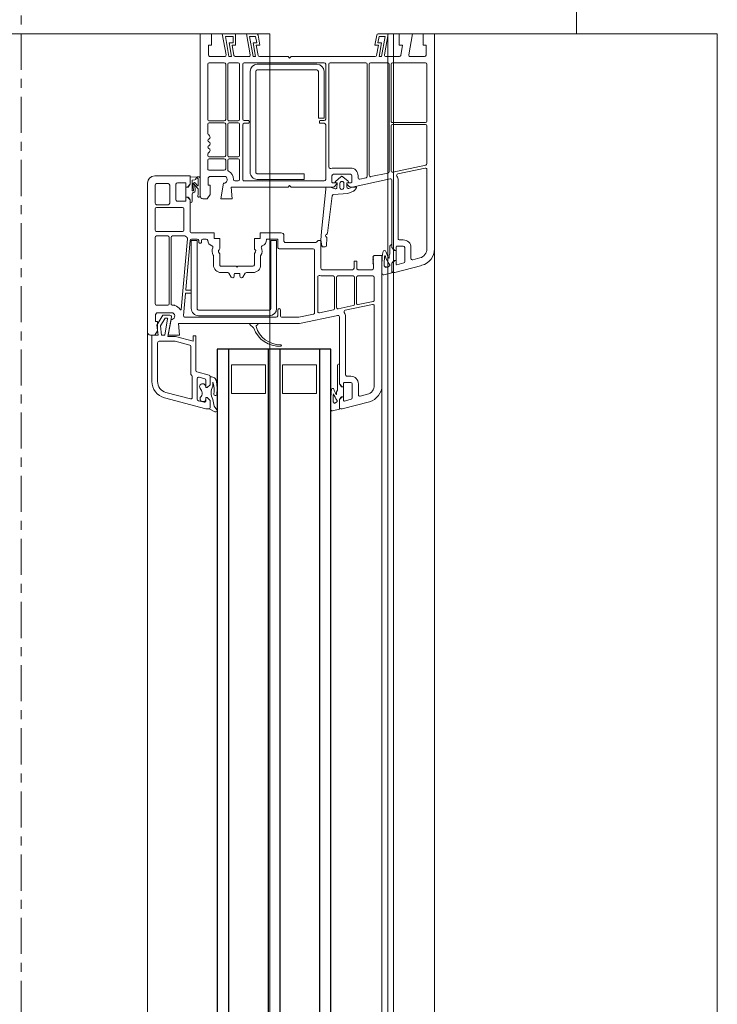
# Model space of a CAD drawing. Header units: centimetres. Extents: x 376 to 6517, y 1901 to 66534.
# Tile 92 of 115: x 2921 to 2945, y 66144 to 66179. Entities that reach past the tile are written whole.
import ezdxf

# ---------------------------------------------------------------- set-up
doc = ezdxf.new("R2010")
doc.units = ezdxf.units.CM
doc.linetypes.add('Linia siatki', pattern=[2.2225, 1.27, -0.3175, 0.3175, -0.3175])
for name, color, linetype, lineweight in [('A-DETL-GENF', 7, 'Continuous', 5), ('A-GENM', 7, 'Continuous', 5), ('A-GLAZ', 7, 'Continuous', 5), ('A-WALL', 7, 'Continuous', 35), ('S-GRID', 7, 'Continuous', 5)]:
    doc.layers.add(name, color=color, linetype=linetype, lineweight=lineweight)

# ---------------------------------------------------------------- blocks, each defined once
blk = doc.blocks.new('Windows_S9000-Double-Vent-Window-with-Sashbars - O3 Windows_S9000-Double-Vent-Window-with-Sashbars 2-9225298-__-00_00 Przyziemie PB')
at = {"layer": 'A-DETL-GENF'}
for p, q in [((-69, 13), (-69, 13.4)), ((-69, 13.4), (-61.435, 13.4)), ((-68.6, 13), (-69, 13)), ((-68.25, 13.1), (-68.6, 13.1)), ((-68.6, 13.1), (-68.6, 13)), ((-68.2, 12.539), (-68.2, 13.05)), ((-67.98, 11.92), (-67.98, 13.08)), ((-67.93, 13.13), (-65.93, 13.13)), ((-65.88, 13.08), (-65.88, 11.92)), ((-65.81, 11.92), (-65.81, 13.08)), ((-65.76, 13.13), (-64.435, 13.13)), ((-64.386, 13.09), (-64.139, 11.93)), ((-64.074, 12.104), (-64.279, 13.07)), ((-64.23, 13.13), (-61.435, 13.13)), ((-61.116, 12.885), (-61.048, 12.633)), ((-60.855, 12.955), (-60.6, 12.003)), ((-69, 12.15), (-69, 12.62)), ((-69, 12.62), (-68.259, 12.489)), ((-61.097, 12.57), (-61.48, 12.57)), ((-68.6, 12.15), (-69, 12.15)), ((-68.241, 12.212), (-68.6, 12.275)), ((-68.6, 12.275), (-68.6, 12.15)), ((-68.2, 11.689), (-68.2, 12.163)), ((-61.75, 12.3), (-61.75, 12.17)), ((-61.53, 12.3), (-61.53, 12.07)), ((-60.99, 12.35), (-61.48, 12.35)), ((-60.878, 12.075), (-60.942, 12.313)), ((-65.93, 11.87), (-67.93, 11.87)), ((-67.93, 11.8), (-64.152, 11.8)), ((-64.188, 11.87), (-65.76, 11.87)), ((-63.895, 11.84), (-63.611, 10.504)), ((-61.48, 11.9), (-63.846, 11.9)), ((-61.8, 12.12), (-63.844, 12.12)), ((-61.481, 11.9), (-61.586, 11.9)), ((-61.526, 11.83), (-61.258, 11.83)), ((-61.51, 12.05), (-61.38, 12.05)), ((-61.409, 11.951), (-61.481, 11.9)), ((-61.38, 12), (-61.48, 11.9)), ((-61.031, 12.049), (-61.381, 12.049)), ((-61.381, 12.049), (-61.381, 11.96)), ((-61.38, 12.05), (-61.38, 12)), ((-61.258, 11.83), (-61.206, 11.8)), ((-61.206, 11.8), (-61.121, 11.8)), ((-61.031, 11.96), (-61.031, 12.049)), ((-61.03, 12), (-61.03, 12.05)), ((-61.03, 12.05), (-60.897, 12.05)), ((-60.93, 11.9), (-61.03, 12)), ((-60.93, 11.9), (-61.002, 11.951)), ((-60.589, 11.9), (-60.93, 11.9)), ((-60.65, 11.9), (-60.93, 11.9)), ((-60.6, 12.003), (-60.6, 11.95)), ((-60.524, 11.611), (-60.589, 11.9)), ((-69, 11.412), (-69, 11.77)), ((-69, 11.77), (-68.259, 11.639)), ((-68.2, 11.538), (-68.91, 11.663)), ((-68.91, 11.663), (-68.91, 11.446)), ((-68.91, 11.446), (-68.69, 11.407)), ((-68.69, 11.407), (-68.69, 11.533)), ((-68.69, 11.533), (-68.2, 11.446)), ((-68.2, 11.446), (-68.2, 11.538)), ((-67.98, 11.15), (-67.98, 11.75)), ((-64.103, 11.76), (-63.976, 11.16)), ((-61.2, 11.27), (-61.2, 11.55)), ((-61.2, 11.55), (-56.635, 11.55)), ((-60.948, 11.63), (-60.841, 11.63)), ((-60.948, 11.55), (-60.573, 11.55)), ((-60.799, 11.702), (-60.786, 11.72)), ((-68.6, 11.3), (-68.959, 11.363)), ((-68.241, 11.362), (-68.6, 11.425)), ((-68.6, 11.425), (-68.6, 11.3)), ((-68.2, 8.35), (-68.2, 11.313)), ((-64.024, 11.1), (-67.93, 11.1)), ((-61.16, 11.23), (-61.2, 11.27)), ((-61.14, 11.25), (-61.16, 11.23)), ((-61.12, 11.23), (-61.14, 11.25)), ((-61.1, 11.25), (-61.12, 11.23)), ((-61.08, 11.23), (-61.1, 11.25)), ((-61.06, 11.25), (-61.08, 11.23)), ((-61.04, 11.23), (-61.06, 11.25)), ((-61.02, 11.25), (-61.04, 11.23)), ((-61, 11.23), (-61.02, 11.25)), ((-60.98, 11.25), (-61, 11.23)), ((-60.96, 11.23), (-60.98, 11.25)), ((-60.94, 11.25), (-60.96, 11.23)), ((-60.92, 11.23), (-60.94, 11.25)), ((-60.9, 11.25), (-60.92, 11.23)), ((-60.75, 11.25), (-60.9, 11.25)), ((-60.7, 10.715), (-60.7, 11.2)), ((-60.48, 10.7), (-60.48, 11.23)), ((-60.43, 11.28), (-59.634, 11.28)), ((-59.586, 11.24), (-59.473, 10.71)), ((-59.274, 10.255), (-59.479, 11.22)), ((-59.43, 11.28), (-56.635, 11.28)), ((-56.055, 11.105), (-55.8, 10.154)), ((-67.98, 9.73), (-67.98, 10.98)), ((-67.93, 11.03), (-63.988, 11.03)), ((-63.939, 10.99), (-63.893, 10.77)), ((-56.316, 11.035), (-56.248, 10.783)), ((-64.28, 10.44), (-64.28, 9.84)), ((-64.06, 10.44), (-64.06, 9.84)), ((-63.942, 10.71), (-64.01, 10.71)), ((-63.78, 10.49), (-64.01, 10.49)), ((-63.76, 10.335), (-63.76, 10.47)), ((-63.625, 10.4), (-63.704, 10.321)), ((-63.611, 10.504), (-63.61, 10.436)), ((-63.581, 10.647), (-63.61, 10.647)), ((-63.61, 10.647), (-63.61, 10.497)), ((-63.61, 10.497), (-63.564, 10.384)), ((-63.481, 10.569), (-63.545, 10.633)), ((-63.389, 10.347), (-63.47, 10.552)), ((-61, 10.565), (-61, 10.665)), ((-61, 10.665), (-60.75, 10.665)), ((-60.75, 10.565), (-61, 10.565)), ((-60.7, 9.45), (-60.7, 10.515)), ((-60.48, 10), (-60.48, 10.53)), ((-59.522, 10.65), (-60.43, 10.65)), ((-60.43, 10.58), (-59.486, 10.58)), ((-59.437, 10.54), (-59.324, 10.01)), ((-56.95, 10.45), (-56.95, 10.32)), ((-56.73, 10.45), (-56.73, 10.22)), ((-56.296, 10.72), (-56.68, 10.72)), ((-56.19, 10.5), (-56.68, 10.5)), ((-56.078, 10.225), (-56.142, 10.463)), ((-63.815, 10.365), (-63.974, 10.177)), ((-63.974, 10.103), (-63.811, 9.91)), ((-63.76, 10.332), (-63.76, 10.348)), ((-63.704, 10.321), (-63.74, 10.315)), ((-63.61, 10.315), (-63.74, 10.312)), ((-63.738, 10.21), (-63.598, 10.21)), ((-63.598, 10.07), (-63.738, 10.07)), ((-63.35, 9.845), (-63.389, 10.347)), ((-56.68, 10.05), (-59.046, 10.05)), ((-57, 10.27), (-59.045, 10.27)), ((-57.385, 10.05), (-56.681, 10.05)), ((-56.71, 10.2), (-56.58, 10.2)), ((-56.681, 10.05), (-56.609, 10.101)), ((-56.58, 10.15), (-56.68, 10.05)), ((-56.58, 10.2), (-56.58, 10.15)), ((-56.23, 10.199), (-56.58, 10.199)), ((-56.58, 10.199), (-56.58, 10.11)), ((-56.23, 10.15), (-56.23, 10.2)), ((-56.23, 10.2), (-56.097, 10.2)), ((-56.23, 10.11), (-56.23, 10.199)), ((-56.13, 10.05), (-56.23, 10.15)), ((-56.13, 10.05), (-56.202, 10.101)), ((-55.789, 10.05), (-56.13, 10.05)), ((-55.85, 10.05), (-56.13, 10.05)), ((-55.8, 10.154), (-55.8, 10.1)), ((-55.735, 9.811), (-55.789, 10.05)), ((-64.01, 9.79), (-63.78, 9.79)), ((-63.76, 9.932), (-63.76, 9.948)), ((-63.76, 9.81), (-63.76, 9.945)), ((-63.74, 9.968), (-63.596, 9.965)), ((-63.74, 9.965), (-63.718, 9.965)), ((-63.718, 9.965), (-63.625, 9.88)), ((-63.61, 9.844), (-63.61, 8.35)), ((-63.61, 9.712), (-63.61, 9.57)), ((-63.548, 9.899), (-63.607, 9.728)), ((-61.982, 9.628), (-63.307, 9.8)), ((-60.48, 9.83), (-60.48, 9.432)), ((-59.373, 9.95), (-60.43, 9.95)), ((-59.337, 9.88), (-60.43, 9.88)), ((-59.184, 9.35), (-59.288, 9.84)), ((-59.095, 9.99), (-58.81, 8.65)), ((-57.325, 9.98), (-56.457, 9.98)), ((-56.457, 9.98), (-56.405, 9.95)), ((-56.405, 9.95), (-56.321, 9.95)), ((-56.052, 9.83), (-56.159, 9.83)), ((-56.159, 9.75), (-55.784, 9.75)), ((-67.98, 6.7), (-67.98, 9.52)), ((-64.31, 9.68), (-67.93, 9.68)), ((-67.93, 9.57), (-66.005, 9.57)), ((-66.03, 9.51), (-67.68, 9.51)), ((-66.03, 9.31), (-66.03, 9.51)), ((-65.955, 9.52), (-65.955, 9.375)), ((-65.855, 9.375), (-65.855, 9.52)), ((-65.805, 9.57), (-63.88, 9.57)), ((-63.83, 9.52), (-63.83, 6.7)), ((-63.61, 9.57), (-63.531, 9.57)), ((-63.531, 9.57), (-62.041, 9.416)), ((-62.041, 9.416), (-61.737, 9.4)), ((-61.55, 9.597), (-61.81, 9.612)), ((-61.737, 9.4), (-61.541, 9.438)), ((-61.731, 9.3), (-61.731, 9.4)), ((-61.731, 9.4), (-60.75, 9.4)), ((-61.501, 9.489), (-61.503, 9.549)), ((-67.93, 9.26), (-67.93, 7.16)), ((-67.73, 7.16), (-67.73, 9.26)), ((-67.68, 9.31), (-66.03, 9.31)), ((-65.93, 9.35), (-65.88, 9.35)), ((-61.675, 9.244), (-61.731, 9.3)), ((-61.66, 8.15), (-61.66, 9.208)), ((-61.44, 7.93), (-61.44, 9.13)), ((-61.39, 9.18), (-59.188, 9.18)), ((-60.446, 9.29), (-59.233, 9.29)), ((-59.139, 9.14), (-59.03, 8.627)), ((-57.35, 8.05), (-57.35, 9.25)), ((-57.35, 9.25), (-56.35, 9.25)), ((-56.35, 9.25), (-56.35, 8.05)), ((-63.88, 8.81), (-64.08, 8.81)), ((-64.08, 8.81), (-64.08, 7.16)), ((-63.88, 7.16), (-63.88, 8.81)), ((-68.15, 8.3), (-68.2, 8.35)), ((-63.61, 8.35), (-63.66, 8.3)), ((-59.03, 8.627), (-59.03, 8.03)), ((-58.81, 8.65), (-58.81, 4.389)), ((-68.2, 8.25), (-68.15, 8.3)), ((-68.2, 7.237), (-68.2, 8.25)), ((-63.66, 8.3), (-63.61, 8.25)), ((-63.61, 8.25), (-63.61, 6.239)), ((-62, 7.26), (-62, 8)), ((-61.9, 8.1), (-61.71, 8.1)), ((-59.08, 7.98), (-59.28, 7.98)), ((-56.35, 8.05), (-57.35, 8.05)), ((-61.78, 7.505), (-61.78, 7.86)), ((-61.76, 7.88), (-61.49, 7.88)), ((-61.733, 7.64), (-61.733, 7.84)), ((-61.733, 7.84), (-59.333, 7.84)), ((-59.333, 7.64), (-61.733, 7.64)), ((-59.28, 7.88), (-59.08, 7.88)), ((-59.03, 7.83), (-59.03, 4.618)), ((-60.87, 7.28), (-61.188, 7.28)), ((-59.283, 5.09), (-59.283, 7.59)), ((-59.083, 7.59), (-59.083, 5.09)), ((-57.35, 6.25), (-57.35, 7.45)), ((-57.35, 7.45), (-56.35, 7.45)), ((-56.35, 7.45), (-56.35, 6.25)), ((-69, 6.78), (-69, 7.138)), ((-68.959, 7.187), (-68.6, 7.25)), ((-68.91, 7.104), (-68.69, 7.143)), ((-68.91, 6.887), (-68.91, 7.104)), ((-68.2, 7.012), (-68.91, 6.887)), ((-68.69, 7.143), (-68.69, 7.017)), ((-68.69, 7.017), (-68.2, 7.104)), ((-68.6, 7.25), (-68.6, 7.125)), ((-68.6, 7.125), (-68.241, 7.188)), ((-68.2, 7.104), (-68.2, 7.012)), ((-64.13, 7.11), (-67.68, 7.11)), ((-61.8, 7.26), (-62, 7.26)), ((-61.8, 7.06), (-61.8, 7.26)), ((-61.447, 7.06), (-61.8, 7.06)), ((-61.272, 7.067), (-61.335, 7.103)), ((-60.87, 7.06), (-61.247, 7.06)), ((-60.82, 6.48), (-60.82, 7.01)), ((-60.6, 6.781), (-60.6, 7.01)), ((-58.81, 6.918), (-58.81, 7.162)), ((-58.776, 7.176), (-58.723, 7.122)), ((-58.657, 7.023), (-58.776, 6.904)), ((-68.259, 6.911), (-69, 6.78)), ((-68.2, 6.387), (-68.2, 6.861)), ((-66.005, 6.65), (-67.93, 6.65)), ((-67.68, 6.91), (-64.13, 6.91)), ((-65.955, 6.845), (-65.955, 6.7)), ((-65.88, 6.87), (-65.93, 6.87)), ((-65.855, 6.7), (-65.855, 6.845)), ((-63.88, 6.65), (-65.805, 6.65)), ((-60.444, 6.656), (-60.576, 6.739)), ((-69, 5.93), (-69, 6.4)), ((-69, 6.4), (-68.6, 6.4)), ((-68.91, 6.037), (-68.91, 6.31)), ((-68.91, 6.31), (-68.69, 6.31)), ((-68.69, 6.31), (-68.69, 6.167)), ((-68.69, 6.167), (-68.2, 6.254)), ((-68.6, 6.4), (-68.6, 6.275)), ((-68.6, 6.275), (-68.241, 6.338)), ((-68.2, 6.254), (-68.2, 6.162)), ((-67.98, 6.17), (-67.98, 6.49)), ((-67.93, 6.54), (-65.99, 6.54)), ((-65.94, 6.49), (-65.94, 6.17)), ((-65.87, 6.17), (-65.87, 6.49)), ((-65.82, 6.54), (-64.725, 6.54)), ((-64.675, 6.49), (-64.675, 6.17)), ((-64.605, 6.17), (-64.605, 6.49)), ((-64.555, 6.54), (-63.88, 6.54)), ((-63.83, 6.49), (-63.83, 6.375)), ((-63.61, 6.239), (-63.2, 6.275)), ((-63.2, 6.275), (-63.2, 5.88)), ((-60.79, 6.45), (-60.82, 6.48)), ((-60.82, 6.42), (-60.79, 6.45)), ((-60.82, 5.89), (-60.82, 6.42)), ((-60.576, 6.161), (-60.444, 6.244)), ((-60.57, 6.375), (-60.57, 6.525)), ((-60.545, 6.55), (-60.47, 6.55)), ((-60.47, 6.35), (-60.545, 6.35)), ((-56.35, 6.25), (-57.35, 6.25)), ((-68.259, 6.061), (-69, 5.93)), ((-68.2, 6.162), (-68.91, 6.037)), ((-68.2, 5.5), (-68.2, 6.011)), ((-67.98, 5.47), (-67.98, 6)), ((-65.99, 6.12), (-67.93, 6.12)), ((-67.93, 6.05), (-65.99, 6.05)), ((-65.94, 6), (-65.94, 5.47)), ((-65.87, 5.47), (-65.87, 6)), ((-64.725, 6.12), (-65.82, 6.12)), ((-65.82, 6.05), (-64.725, 6.05)), ((-64.675, 6), (-64.675, 5.47)), ((-64.605, 5.47), (-64.605, 6)), ((-64.216, 6.12), (-64.555, 6.12)), ((-64.555, 6.05), (-64.25, 6.05)), ((-64.2, 6), (-64.2, 5.47)), ((-63.98, 6.039), (-63.98, 5.48)), ((-63.2, 5.88), (-63.745, 5.976)), ((-60.6, 5.89), (-60.6, 6.119)), ((-69, 5.15), (-69, 5.55)), ((-69, 5.55), (-68.6, 5.55)), ((-68.6, 5.55), (-68.6, 5.45)), ((-62, 4.85), (-62, 5.64)), ((-62, 5.64), (-61.8, 5.64)), ((-61.8, 5.64), (-61.8, 5.84)), ((-61.8, 5.84), (-61.447, 5.84)), ((-61.335, 5.797), (-61.272, 5.833)), ((-61.247, 5.84), (-60.87, 5.84)), ((-61.188, 5.62), (-60.87, 5.62)), ((-56.81, 5.72), (-56.876, 5.674)), ((-56.742, 5.6), (-56.709, 5.614)), ((-56.601, 5.6), (-56.742, 5.6)), ((-55.769, 5.74), (-55.895, 5.641)), ((-55.799, 5.464), (-55.7, 5.673)), ((-68.6, 5.45), (-68.25, 5.45)), ((-65.99, 5.42), (-67.93, 5.42)), ((-65.49, 5.42), (-65.82, 5.42)), ((-64.725, 5.42), (-64.78, 5.42)), ((-64.25, 5.42), (-64.555, 5.42)), ((-63.98, 5.48), (-63.93, 5.43)), ((-63.93, 5.43), (-63.68, 5.43)), ((-63.68, 5.43), (-63.68, 5.5)), ((-63.68, 5.5), (-63.35, 5.5)), ((-63.35, 5.5), (-63.2, 5.4)), ((-63.2, 5.4), (-63.2, 5.25)), ((-61.78, 5.25), (-61.78, 5.366)), ((-61.68, 5.2), (-61.73, 5.2)), ((-56.99, 5.463), (-57.104, 5.037)), ((-56.651, 5.5), (-56.942, 5.5)), ((-56.918, 5.113), (-56.865, 5.313)), ((-56.911, 5.5), (-56.651, 5.5)), ((-56.817, 5.35), (-56.551, 5.35)), ((-56.651, 5.5), (-56.551, 5.4)), ((-56.551, 5.4), (-56.651, 5.5)), ((-56.551, 5.35), (-56.576, 5.35)), ((-56.551, 5.4), (-56.551, 5.35)), ((-56.551, 5.35), (-56.551, 5.4)), ((-56.201, 5.4), (-56.101, 5.5)), ((-56.101, 5.5), (-56.201, 5.4)), ((-56.201, 5.35), (-56.201, 5.4)), ((-56.201, 5.4), (-56.201, 5.35)), ((-56.142, 5.35), (-56.201, 5.35)), ((-56.201, 5.35), (-56.085, 5.35)), ((-56.19, 3.895), (-55.8, 5.348)), ((-56.101, 5.5), (-55.847, 5.5)), ((-55.85, 5.5), (-56.101, 5.5)), ((-56.037, 5.287), (-56.091, 5.087)), ((-55.8, 5.348), (-55.8, 5.452)), ((-63.3, 5.15), (-69, 5.15)), ((-63.974, 5.046), (-63.955, 4.8)), ((-63.296, 5.15), (-63.92, 5.15)), ((-63.887, 5.08), (-63.659, 5.08)), ((-63.858, 4.87), (-63.866, 4.967)), ((-63.497, 4.87), (-63.858, 4.87)), ((-63.653, 5.062), (-63.749, 4.982)), ((-63.71, 4.894), (-63.5, 4.92)), ((-63.682, 4.961), (-63.544, 5.075)), ((-63.515, 4.978), (-63.663, 4.96)), ((-63.544, 5.075), (-63.337, 5.08)), ((-63.115, 4.87), (-63.375, 4.87)), ((-61.78, 4.85), (-61.78, 5.05)), ((-61.733, 4.84), (-61.733, 5.04)), ((-61.733, 5.04), (-59.333, 5.04)), ((-61.73, 5.1), (-61.68, 5.1)), ((-57.153, 5), (-58.37, 5)), ((-58.37, 5), (-58.37, 4.9)), ((-58.37, 4.9), (-58.182, 4.9)), ((-58.182, 4.9), (-58.347, 4.287)), ((-56.2, 4.87), (-56.949, 4.87)), ((-56.139, 5.05), (-56.87, 5.05)), ((-64, 3.55), (-64, 4.8)), ((-64, 4.8), (-63.71, 4.8)), ((-63.955, 4.8), (-63.71, 4.8)), ((-63.61, 4.65), (-63.76, 4.65)), ((-63.76, 4.65), (-63.76, 4.35)), ((-63.71, 4.8), (-63.638, 4.749)), ((-63.71, 4.8), (-63.61, 4.7)), ((-63.61, 4.74), (-63.61, 4.651)), ((-63.61, 4.7), (-63.61, 4.65)), ((-63.61, 4.651), (-63.26, 4.651)), ((-63.26, 4.7), (-63.16, 4.8)), ((-63.26, 4.651), (-63.26, 4.74)), ((-63.26, 4.65), (-63.26, 4.7)), ((-63.11, 4.65), (-63.26, 4.65)), ((-63.231, 4.749), (-63.159, 4.8)), ((-63.16, 4.8), (-62.05, 4.8)), ((-63.159, 4.8), (-63.055, 4.8)), ((-63.11, 4.35), (-63.11, 4.65)), ((-62.89, 3.62), (-62.89, 4.53)), ((-62.84, 4.58), (-62.09, 4.58)), ((-62.04, 4.53), (-62.04, 3.62)), ((-61.89, 4.18), (-61.89, 4.609)), ((-61.792, 4.705), (-59.306, 4.487)), ((-60.002, 4.649), (-61.734, 4.8)), ((-59.333, 4.84), (-61.733, 4.84)), ((-59.98, 4.818), (-59.98, 4.669)), ((-59.9, 4.838), (-59.96, 4.838)), ((-59.88, 4.656), (-59.88, 4.818)), ((-59.084, 4.568), (-59.862, 4.636)), ((-58.048, 4.783), (-58.187, 4.266)), ((-57.035, 4.82), (-58, 4.82)), ((-56.383, 3.946), (-56.152, 4.807)), ((-63.71, 4.3), (-63.16, 4.3)), ((-59.45, 4.239), (-59.45, 4.18)), ((-59.18, 4.189), (-59.18, 3.63)), ((-58.81, 4.389), (-58.4, 4.425)), ((-58.4, 4.425), (-58.4, 4.03)), ((-58.35, 4.261), (-58.35, 4.016)), ((-58.19, 4.24), (-58.19, 3.71)), ((-63.73, 4.03), (-63.73, 3.62)), ((-63.04, 4.08), (-63.68, 4.08)), ((-62.99, 3.62), (-62.99, 4.03)), ((-61.89, 3.62), (-61.89, 4.01)), ((-59.5, 4.13), (-61.84, 4.13)), ((-61.84, 4.06), (-59.5, 4.06)), ((-59.45, 4.01), (-59.45, 3.62)), ((-59.1, 4.089), (-59.1, 3.835)), ((-59.1, 3.835), (-58.75, 3.632)), ((-58.35, 4.016), (-59.041, 4.138)), ((-59, 3.915), (-59, 3.988)), ((-58.723, 3.756), (-59, 3.915)), ((-58.977, 4.007), (-58.4, 3.906)), ((-58.4, 4.03), (-58.945, 4.126)), ((-58.4, 3.906), (-58.4, 3.79)), ((-63.68, 3.57), (-63.04, 3.57)), ((-62.09, 3.57), (-62.84, 3.57)), ((-59.5, 3.57), (-61.84, 3.57)), ((-59.18, 3.63), (-59.13, 3.58)), ((-59.13, 3.58), (-58.88, 3.58)), ((-58.88, 3.58), (-58.88, 3.65)), ((-58.88, 3.65), (-58.55, 3.65)), ((-58.75, 3.632), (-58.392, 3.67)), ((-58.4, 3.79), (-58.723, 3.756)), ((-58.55, 3.65), (-58.4, 3.55)), ((-58.392, 3.67), (-58.4, 3.45)), ((-58.4, 3.55), (-58.4, 3.4)), ((-58.13, 3.65), (-56.769, 3.65)), ((-58.5, 3.3), (-63.75, 3.3)), ((-58.4, 3.45), (-56.769, 3.45))]:
    blk.add_line(p, q, dxfattribs=at)
at = {"layer": 'A-DETL-GENF', "color": 176, "lineweight": 25, "true_color": 0x00007f}
for p, q in [((-57.9, 9.75), (-57.9, 5.75)), ((-6.4, 9.75), (-57.9, 9.75)), ((-57.9, 9.35), (-6.4, 9.35)), ((-57.9, 7.95), (-6.4, 7.95)), ((-57.9, 7.55), (-6.4, 7.55)), ((-57.9, 6.15), (-6.4, 6.15)), ((-57.9, 5.75), (-6.4, 5.75))]:
    blk.add_line(p, q, dxfattribs=at)
at = {"layer": 'A-DETL-GENF'}
for centre, radius, start, end in [((-61.435, 12.8), 0.6, 15, 90), ((-68.25, 13.05), 0.05, 0, 90), ((-67.93, 13.08), 0.05, 90, 180), ((-65.93, 13.08), 0.05, 0, 90), ((-65.76, 13.08), 0.05, 90, 180), ((-64.435, 13.08), 0.05, 12, 90), ((-64.23, 13.08), 0.05, 90, 192), ((-61.435, 12.8), 0.33, 15, 90), ((-68.25, 12.539), 0.05, 260, 0), ((-61.48, 12.3), 0.27, 90, 180), ((-61.097, 12.62), 0.05, 270, 15), ((-68.25, 12.163), 0.05, 0, 80), ((-61.8, 12.17), 0.05, 270, 0), ((-61.48, 12.3), 0.05, 90, 180), ((-60.99, 12.3), 0.05, 15, 90), ((-67.93, 11.92), 0.05, 180, 270), ((-67.93, 11.75), 0.05, 90, 180), ((-65.93, 11.92), 0.05, 270, 0), ((-65.76, 11.92), 0.05, 180, 270), ((-64.188, 11.92), 0.05, 270, 12), ((-64.152, 11.75), 0.05, 12, 90), ((-64.025, 12.114), 0.05, 192, 304.3851), ((-63.844, 11.85), 0.27, 90, 124.3851), ((-63.846, 11.85), 0.05, 90, 192), ((-61.526, 11.89), 0.06, 180, 270), ((-61.51, 12.07), 0.02, 180, 270), ((-61.38, 11.91), 0.05, 90.4543, 125.2176), ((-61.562, 12.773), 1.171, 287.6977, 305.3659), ((-61.121, 11.79), 0.01, 300.5908, 90), ((-61.031, 11.91), 0.05, 54.7824, 89.5457), ((-60.897, 12.07), 0.02, 270, 15), ((-60.861, 11.785), 0.04, 26.0263, 125.3659), ((-60.573, 11.925), 0.28, 206.0263, 220.126), ((-60.65, 11.95), 0.05, 270, 0), ((-68.25, 11.689), 0.05, 260, 0), ((-61.331, 11.638), 0.05, 104.6462, 258.6715), ((-61.569, 12.548), 0.89, 284.6462, 300.5908), ((-60.948, 13.55), 2, 258.6715, 270), ((-60.948, 13.55), 1.92, 262.3173, 270), ((-60.791, 11.607), 0.055, 82.4872, 155.6849), ((-60.766, 11.692), 0.035, 162.3253, 238.9059), ((-60.802, 11.732), 0.02, 324.5558, 40.126), ((-60.573, 11.6), 0.05, 270, 12.6302), ((-56.635, 10.95), 0.6, 15, 90), ((-68.95, 11.412), 0.05, 180, 260), ((-68.25, 11.313), 0.05, 0, 80), ((-67.93, 11.15), 0.05, 180, 270), ((-64.024, 11.15), 0.05, 270, 12), ((-60.75, 11.2), 0.05, 0, 90), ((-60.43, 11.23), 0.05, 90, 180), ((-59.634, 11.23), 0.05, 12, 90), ((-59.43, 11.23), 0.05, 90, 192), ((-56.635, 10.95), 0.33, 15, 90), ((-67.93, 10.98), 0.05, 90, 180), ((-63.988, 10.98), 0.05, 12, 90), ((-63.942, 10.76), 0.05, 270, 12), ((-56.296, 10.77), 0.05, 270, 15), ((-64.01, 10.44), 0.27, 90, 180), ((-64.01, 10.44), 0.05, 90, 180), ((-63.78, 10.47), 0.02, 0, 90), ((-63.66, 10.436), 0.05, 315, 0), ((-63.581, 10.597), 0.05, 45, 90), ((-63.517, 10.533), 0.05, 22.1539, 45), ((-60.75, 10.715), 0.05, 270, 0), ((-60.75, 10.515), 0.05, 0, 90), ((-60.43, 10.7), 0.05, 180, 270), ((-60.43, 10.53), 0.05, 90, 180), ((-59.522, 10.7), 0.05, 270, 12), ((-59.486, 10.53), 0.05, 12, 90), ((-56.68, 10.45), 0.27, 90, 180), ((-56.68, 10.45), 0.05, 90, 180), ((-56.19, 10.45), 0.05, 15, 90), ((-63.94, 10.14), 0.05, 132.7094, 227.2906), ((-63.79, 10.348), 0.03, 0, 145.1852), ((-63.738, 10.14), 0.07, 90, 270), ((-63.74, 10.335), 0.02, 180, 270), ((-63.74, 10.332), 0.02, 180, 271.0535), ((-63.61, 10.365), 0.05, 270.0538, 22.1539), ((-63.598, 10.14), 0.07, 270, 90), ((-59.225, 10.265), 0.05, 192, 304.1212), ((-59.045, 10), 0.27, 90, 124.1212), ((-59.046, 10), 0.05, 90, 192), ((-57, 10.32), 0.05, 270, 0), ((-56.71, 10.22), 0.02, 180, 270), ((-56.58, 10.06), 0.05, 90.4543, 125.2176), ((-56.231, 10.06), 0.05, 54.7824, 89.5457), ((-56.097, 10.22), 0.02, 270, 15), ((-55.85, 10.1), 0.05, 270.1638, 0), ((-67.93, 9.73), 0.05, 180, 270), ((-64.31, 9.73), 0.05, 270, 20.1055), ((-64.01, 9.84), 0.27, 180, 200.1055), ((-64.01, 9.84), 0.05, 180, 270), ((-63.79, 9.932), 0.03, 225.5248, 0), ((-63.78, 9.81), 0.02, 270, 0), ((-63.74, 9.948), 0.02, 88.9358, 180), ((-63.74, 9.945), 0.02, 90, 180), ((-63.66, 9.844), 0.05, 0, 45), ((-63.56, 9.712), 0.05, 160.7852, 180), ((-63.595, 9.915), 0.05, 340.7852, 90.8692), ((-63.3, 9.849), 0.05, 184.487, 262.1005), ((-60.43, 10), 0.05, 180, 270), ((-60.43, 9.83), 0.05, 90, 180), ((-59.373, 10), 0.05, 270, 12), ((-59.337, 9.83), 0.05, 12, 90), ((-57.325, 10.04), 0.06, 180, 270), ((-56.481, 9.817), 0.04, 109.8534, 260.5386), ((-57.204, 11.751), 2.025, 290.4998, 296.0245), ((-56.159, 11.75), 2, 260.5386, 270), ((-56.773, 10.923), 1.171, 292.1252, 305.3392), ((-56.159, 11.75), 1.92, 264.8462, 270), ((-56.321, 9.94), 0.01, 300.5908, 90), ((-56.072, 9.935), 0.04, 26.0256, 126.1477), ((-56.002, 9.807), 0.055, 82.4872, 155.6849), ((-55.784, 10.075), 0.28, 206.0256, 217.151), ((-55.977, 9.892), 0.035, 162.3253, 238.9059), ((-55.784, 9.8), 0.05, 270, 12.6302), ((-67.93, 9.52), 0.05, 90, 180), ((-67.68, 9.26), 0.25, 90, 180), ((-66.005, 9.52), 0.05, 0, 90), ((-65.93, 9.375), 0.025, 180, 270), ((-65.88, 9.375), 0.025, 270, 0), ((-65.805, 9.52), 0.05, 90, 180), ((-63.88, 9.52), 0.05, 0, 90), ((-61.989, 9.579), 0.05, 22.1005, 82.1005), ((-61.896, 9.617), 0.05, 202.1005, 326.7854), ((-61.812, 9.562), 0.05, 86.7854, 146.7854), ((-61.553, 9.547), 0.05, 2.1727, 86.7854), ((-61.551, 9.487), 0.05, 281.4978, 2.1727), ((-60.75, 9.45), 0.05, 270, 0), ((-60.446, 9.34), 0.05, 160.1013, 270), ((-60.7, 9.432), 0.22, 340.1013, 0), ((-67.68, 9.26), 0.05, 90, 180), ((-61.71, 9.208), 0.05, 0, 45), ((-61.39, 9.13), 0.05, 90, 180), ((-59.233, 9.34), 0.05, 270, 12), ((-59.188, 9.13), 0.05, 12, 90), ((-61.9, 8), 0.1, 90, 180), ((-61.71, 8.15), 0.05, 270, 0), ((-59.28, 7.93), 0.05, 90, 270), ((-59.08, 8.03), 0.05, 270, 0), ((-58.957, 7.979), 0.898, 286.4755, 0.1126), ((-58.98, 7.944), 0.971, 290.55, 2.5409), ((-58.035, 7.983), 0.025, 7.3608, 187.3608), ((-61.76, 7.86), 0.02, 90, 180), ((-61.49, 7.93), 0.05, 270, 0), ((-59.333, 7.59), 0.25, 360, 90), ((-59.333, 7.59), 0.05, 0, 90), ((-59.08, 7.83), 0.05, 0, 90), ((-61.76, 7.505), 0.02, 180, 272.388), ((-61.75, 7.265), 0.22, 18.4888, 92.388), ((-61.494, 7.351), 0.05, 198.4888, 294.743), ((-61.36, 7.06), 0.27, 57.5383, 114.743), ((-61.188, 7.33), 0.05, 237.5383, 270), ((-60.87, 7.01), 0.27, 360, 90), ((-68.95, 7.138), 0.05, 100, 180), ((-68.25, 7.237), 0.05, 280, 0), ((-67.68, 7.16), 0.25, 180, 270), ((-67.68, 7.16), 0.05, 180, 270), ((-64.13, 7.16), 0.25, 270, 0), ((-64.13, 7.16), 0.05, 270, 0), ((-61.447, 7.11), 0.05, 270, 330), ((-61.36, 7.06), 0.05, 60, 150), ((-61.247, 7.11), 0.05, 240, 270), ((-60.87, 7.01), 0.05, 0, 90), ((-58.79, 7.162), 0.02, 45, 180), ((-58.708, 7.136), 0.02, 225, 286.4755), ((-58.621, 6.988), 0.05, 110.55, 135), ((-68.25, 6.861), 0.05, 0, 100), ((-67.93, 6.7), 0.05, 180, 270), ((-66.005, 6.7), 0.05, 270, 0), ((-65.93, 6.845), 0.025, 90, 180), ((-65.88, 6.845), 0.025, 0, 90), ((-65.805, 6.7), 0.05, 180, 270), ((-63.88, 6.7), 0.05, 270, 0), ((-60.55, 6.781), 0.05, 180, 238), ((-60.47, 6.6), 0.05, 270, 360), ((-60.47, 6.613), 0.05, 0, 58), ((-58.79, 6.918), 0.02, 180, 315), ((-68.25, 6.387), 0.05, 280, 0), ((-67.93, 6.49), 0.05, 90, 180), ((-65.99, 6.49), 0.05, 0, 90), ((-65.82, 6.49), 0.05, 90, 180), ((-64.725, 6.49), 0.05, 0, 90), ((-64.555, 6.49), 0.05, 90, 180), ((-63.87, 5.98), 0.345, 91.4507, 151.2484), ((-63.88, 6.49), 0.05, 0, 90), ((-63.88, 6.375), 0.05, 271.4507, 0), ((-60.545, 6.525), 0.025, 90, 180), ((-60.545, 6.375), 0.025, 180, 270), ((-60.47, 6.3), 0.05, 360, 90), ((-60.47, 6.287), 0.05, 302, 360), ((-68.25, 6.011), 0.05, 0, 100), ((-67.93, 6.17), 0.05, 180, 270), ((-67.93, 6), 0.05, 90, 180), ((-65.99, 6.17), 0.05, 270, 0), ((-65.99, 6), 0.05, 0, 90), ((-65.82, 6.17), 0.05, 180, 270), ((-65.82, 6), 0.05, 90, 180), ((-64.725, 6.17), 0.05, 270, 0), ((-64.725, 6), 0.05, 0, 90), ((-64.555, 6.17), 0.05, 180, 270), ((-64.555, 6), 0.05, 90, 180), ((-64.25, 6), 0.05, 0, 90), ((-64.216, 6.17), 0.05, 270, 331.2484), ((-63.87, 5.98), 0.125, 358.2162, 151.6424), ((-60.55, 6.119), 0.05, 122, 180), ((-61.75, 5.635), 0.22, 274.248, 341.5112), ((-61.494, 5.549), 0.05, 65.257, 161.5112), ((-61.36, 5.84), 0.27, 245.257, 302.4617), ((-61.447, 5.79), 0.05, 30, 90), ((-61.36, 5.84), 0.05, 210, 300), ((-61.247, 5.79), 0.05, 90, 120), ((-61.188, 5.57), 0.05, 90, 122.4617), ((-60.87, 5.89), 0.05, 270, 0), ((-60.87, 5.89), 0.27, 270, 360), ((-56.649, 5.514), 0.281, 149.3047, 178.7103), ((-56.848, 5.633), 0.05, 124.5336, 150.296), ((-56.519, 4.203), 1.544, 82.2923, 100.8695), ((-56.479, 4.783), 0.862, 79.1393, 105.4159), ((-56.367, 6.021), 0.481, 240.946, 298.7114), ((-56.319, 5.68), 0.05, 272.2776, 353.0554), ((-56.319, 5.684), 0.05, 16.5347, 81.3481), ((-56.329, 5.681), 0.06, 353.0554, 16.5347), ((-56.305, 7.258), 1.668, 275.8112, 284.2165), ((-55.743, 5.698), 0.0494, 330.0258, 121.1785), ((-68.25, 5.5), 0.05, 270, 0), ((-67.93, 5.47), 0.05, 180, 270), ((-65.99, 5.47), 0.05, 270, 0), ((-65.82, 5.47), 0.05, 180, 270), ((-65.49, 5.47), 0.05, 270, 336.8382), ((-65.37, 5.419), 0.08, 25.3317, 156.8382), ((-65.252, 5.474), 0.05, 205.3317, 334.6683), ((-65.135, 5.419), 0.08, 25.3317, 154.6683), ((-65.017, 5.474), 0.05, 205.3317, 334.6683), ((-64.9, 5.419), 0.08, 23.1618, 154.6683), ((-64.78, 5.47), 0.05, 203.1618, 270), ((-64.725, 5.47), 0.05, 270, 0), ((-64.555, 5.47), 0.05, 180, 270), ((-64.25, 5.47), 0.05, 270, 0), ((-63.3, 5.25), 0.1, 270, 0), ((-61.73, 5.366), 0.05, 94.248, 180), ((-61.73, 5.25), 0.05, 180, 270), ((-61.68, 5.15), 0.05, 270, 90), ((-56.942, 5.45), 0.05, 90, 165), ((-56.911, 5.52), 0.02, 178.7103, 270), ((-56.817, 5.3), 0.05, 90, 165), ((-56.579, 5.24), 0.109, 88.4079, 301.9792), ((-56.36, 5.004), 0.216, 44.5045, 138.3537), ((-56.162, 5.249), 0.103, 244.8309, 78.5445), ((-56.085, 5.3), 0.05, 345, 90), ((-55.85, 5.45), 0.05, 2, 90), ((-55.847, 5.45), 0.05, 16.644, 90), ((-63.755, 5.063), 0.22, 167.4904, 184.4585), ((-63.92, 5.1), 0.05, 90, 167.4904), ((-63.906, 5.031), 0.027, 116.8257, 269.9289), ((-63.929, 5.077), 0.025, 296.8257, 337.4126), ((-63.887, 5.06), 0.02, 90, 157.4126), ((-63.906, 4.964), 0.04, 4.4585, 89.9289), ((-63.717, 4.943), 0.05, 129.9917, 277.0491), ((-63.704, 4.938), 0.02, 139.0752, 299.4087), ((-63.702, 4.983), 0.03, 256.6388, 313.0422), ((-63.659, 4.93), 0.03, 97.0491, 181.8451), ((-63.659, 5.07), 0.01, 309.9917, 90), ((-63.503, 4.879), 0.1, 9.2336, 97.0491), ((-63.497, 4.895), 0.025, 270, 97.0491), ((-63.375, 4.9), 0.03, 189.2336, 270), ((-63.296, 5.107), 0.0425, 229.4134, 90), ((-63.115, 4.81), 0.06, 360, 90), ((-61.73, 5.05), 0.05, 90, 180), ((-59.333, 5.09), 0.05, 270, 0), ((-59.333, 5.09), 0.25, 270, 360), ((-57.153, 5.05), 0.05, 270, 345), ((-56.949, 4.82), 0.05, 90, 150), ((-56.87, 5.1), 0.05, 165, 270), ((-56.2, 4.82), 0.05, 345, 90), ((-56.139, 5.1), 0.05, 270, 345), ((-63.609, 4.79), 0.05, 234.7933, 269.5457), ((-63.26, 4.79), 0.05, 270.4543, 305.2176), ((-62.84, 4.53), 0.05, 90, 180), ((-62.09, 4.53), 0.05, 0, 90), ((-62.05, 4.85), 0.05, 270, 0), ((-61.84, 4.609), 0.05, 131.0145, 180), ((-62.05, 4.85), 0.27, 311.0145, 322.4607), ((-61.796, 4.655), 0.05, 85, 142.4607), ((-61.73, 4.85), 0.05, 180, 265), ((-60, 4.669), 0.02, 265, 0), ((-59.96, 4.818), 0.02, 90, 180), ((-59.9, 4.818), 0.02, 0, 90), ((-59.86, 4.656), 0.02, 180, 265), ((-59.08, 4.618), 0.05, 265, 0), ((-58, 4.77), 0.05, 90, 165), ((-57.035, 4.87), 0.05, 270, 330), ((-63.71, 4.35), 0.05, 180, 270), ((-63.16, 4.35), 0.05, 270, 0), ((-61.84, 4.18), 0.05, 180, 270), ((-59.5, 4.18), 0.05, 270, 0), ((-59.4, 4.239), 0.05, 160.3944, 180), ((-59.075, 4.124), 0.395, 124.0712, 160.3944), ((-59.307, 4.467), 0.02, 304.0712, 85), ((-59.07, 4.13), 0.125, 358.2162, 151.6424), ((-58.25, 4.261), 0.1, 165, 180), ((-58.09, 4.24), 0.1, 165, 180), ((-63.68, 4.03), 0.05, 90, 180), ((-63.04, 4.03), 0.05, 0, 90), ((-61.84, 4.01), 0.05, 90, 180), ((-59.5, 4.01), 0.05, 0, 90), ((-59.05, 4.089), 0.05, 80, 180), ((-58.98, 3.988), 0.02, 80, 180), ((-56.769, 4.05), 0.4, 270, 345), ((-56.769, 4.05), 0.6, 270, 345), ((-63.75, 3.55), 0.25, 180, 270), ((-63.68, 3.62), 0.05, 180, 270), ((-63.04, 3.62), 0.05, 270, 0), ((-62.84, 3.62), 0.05, 180, 270), ((-62.09, 3.62), 0.05, 270, 0), ((-61.84, 3.62), 0.05, 180, 270), ((-59.5, 3.62), 0.05, 270, 0), ((-58.13, 3.71), 0.06, 180, 270), ((-58.5, 3.4), 0.1, 270, 0)]:
    blk.add_arc(centre, radius, start, end, dxfattribs=at)
at = {"layer": 'A-GENM'}
for p, q in [((-65.217, 13.4), (65.217, 13.4)), ((-58.917, 11.55), (-5.383, 11.55)), ((-61.125, 3.3), (-3.175, 3.3))]:
    blk.add_line(p, q, dxfattribs=at)
at = {"layer": 'A-GLAZ'}
for p, q in [((-69, 11.95), (-69, 23.35)), ((-69, 23.35), (69, 23.35)), ((-69, 11.75), (-69, 11.95)), ((69, 11.95), (-69, 11.95)), ((-69, 11.75), (69, 11.75)), ((69, 7.6), (-69, 7.6)), ((-69, 7.6), (-69, -23.4))]:
    blk.add_line(p, q, dxfattribs=at)

msp = doc.modelspace()

# ---------------------------------------------------------------- linework, layer by layer
at = {"layer": 'A-WALL', "lineweight": 5}
msp.add_line((2940.497, 66179.062), (2940.497, 66178.062), dxfattribs=at)
at = {"layer": 'S-GRID', "color": 9, "linetype": 'Linia siatki', "true_color": 0xc0c0c0}
msp.add_line((2920.947, 66462.551), (2920.947, 65348.915), dxfattribs=at)

# ---------------------------------------------------------------- block references
at = {"layer": 'A-GLAZ', "rotation": 270}
msp.add_blockref('Windows_S9000-Double-Vent-Window-with-Sashbars - O3 Windows_S9000-Double-Vent-Window-with-Sashbars 2-9225298-__-00_00 Przyziemie PB', (2922.097, 66109.062), dxfattribs=at)

doc.saveas('drawing.dxf')
